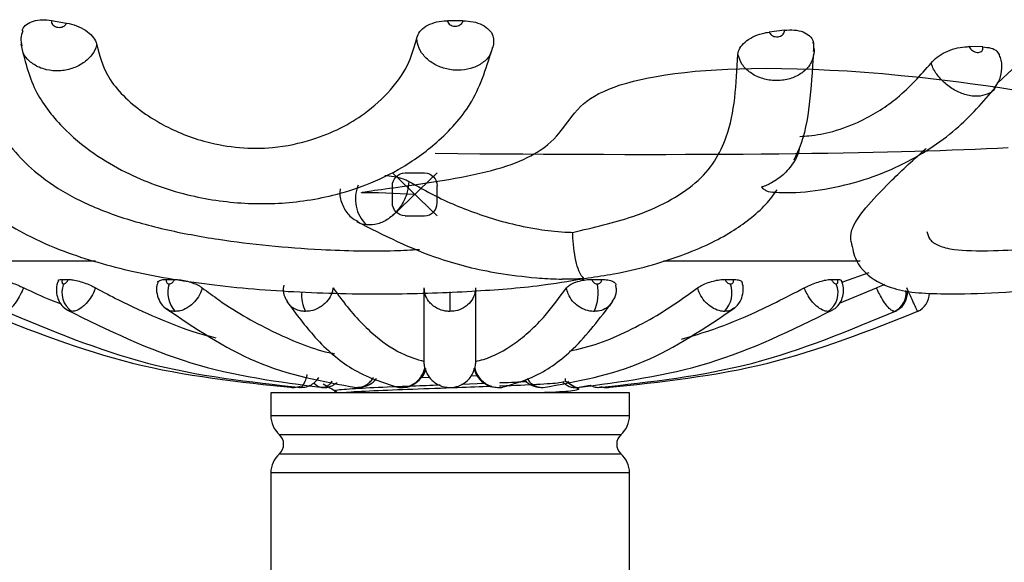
# Model space of a CAD drawing. Header units: millimetres. Extents: x 67.9 to 154, y 110.8 to 178.6.
# Tile 80 of 109: x 80.8 to 82.7, y 176.2 to 177.3. Entities that reach past the tile are written whole.
import ezdxf

# ---------------------------------------------------------------- set-up
doc = ezdxf.new("R2010")
doc.units = ezdxf.units.MM
doc.header["$PDSIZE"] = -1
doc.linetypes.add('CENTERX2', pattern=[20.32, 12.7, -2.54, 2.54, -2.54])

msp = doc.modelspace()

# ---------------------------------------------------------------- linework, layer by layer
at = {"color": 7, "linetype": 'Continuous', "lineweight": 25}
for p, q in [((80.8608, 177.2595), (80.8901, 177.2544)), ((81.6636, 177.259), (81.6334, 177.259)), ((82.2909, 177.2404), (82.2614, 177.2368)), ((82.7073, 177.1375), (82.8131, 177.2363)), ((82.678, 177.2079), (82.6516, 177.2084)), ((82.2466, 176.9345), (82.2462, 176.9341)), ((80.6251, 176.7908), (80.9465, 176.7908)), ((82.055, 176.7908), (82.439, 176.7908)), ((80.8819, 176.7542), (80.8936, 176.7542)), ((81.0848, 176.7542), (81.101, 176.7542)), ((81.857, 176.7551), (81.8996, 176.7553)), ((81.9153, 176.7542), (81.9343, 176.7542)), ((82.1754, 176.7542), (82.1916, 176.7542)), ((82.383, 176.7542), (82.3947, 176.7542)), ((82.4556, 176.7673), (82.4042, 176.7489)), ((82.3988, 176.7079), (82.4706, 176.738)), ((81.3871, 176.7023), (81.3878, 176.7018)), ((82.5077, 176.6926), (82.506, 176.6919)), ((81.5895, 176.5814), (81.5895, 176.5815)), ((81.6866, 176.5814), (81.6866, 176.5815)), ((81.5992, 176.5631), (81.5822, 176.5625)), ((81.6914, 176.566), (81.6796, 176.5656)), ((81.8637, 176.555), (81.8637, 176.561)), ((81.7072, 176.5512), (81.6611, 176.5495)), ((81.8868, 176.5432), (81.9122, 176.548)), ((81.2887, 176.5328), (81.2887, 176.4887)), ((81.9887, 176.5328), (81.2887, 176.5328)), ((81.4137, 176.5362), (81.4137, 176.5328)), ((81.9887, 176.4887), (81.9887, 176.5328)), ((81.2887, 176.3769), (81.2887, 175.9828)), ((81.9887, 175.9828), (81.9887, 176.3769))]:
    msp.add_line(p, q, dxfattribs=at)
at = {"color": 7, "linetype": 'CENTERX2'}
for p, q in [((81.526, 176.8784), (81.6135, 176.962)), ((81.526, 176.962), (81.6135, 176.8784))]:
    msp.add_line(p, q, dxfattribs=at)
at = {"color": 7, "linetype": 'Continuous'}
for p, q in [((81.5507, 176.962), (81.5887, 176.962)), ((81.526, 176.9034), (81.526, 176.937)), ((81.6135, 176.9034), (81.6135, 176.937)), ((81.4989, 176.9231), (81.4733, 176.9231)), ((81.5697, 176.9202), (81.4989, 176.9231)), ((81.5507, 176.8784), (81.5887, 176.8784))]:
    msp.add_line(p, q, dxfattribs=at)
at = {"color": 1, "linetype": 'Continuous', "lineweight": 25}
for p, q in [((81.6381, 176.7301), (81.6381, 176.6919)), ((81.3497, 176.5434), (81.3453, 176.5434)), ((81.3646, 176.5476), (81.3619, 176.5463)), ((81.2887, 176.4887), (81.9887, 176.4887)), ((81.972, 176.4514), (81.3054, 176.4514)), ((81.3054, 176.4142), (81.972, 176.4142)), ((81.9887, 176.3769), (81.2887, 176.3769))]:
    msp.add_line(p, q, dxfattribs=at)
at = {"color": 7, "linetype": 'Continuous', "flags": 128}
for points in [[(81.4733, 176.9231), (81.4703, 176.9231), (81.4681, 176.9232), (81.4667, 176.9233), (81.4659, 176.9235), (81.4659, 176.9237), (81.4666, 176.924), (81.4679, 176.9244), (81.47, 176.9248), (81.4729, 176.9254), (81.4765, 176.9259), (81.4807, 176.9266), (81.4855, 176.9273), (81.4913, 176.9281), (81.4976, 176.929), (81.5046, 176.9299), (81.512, 176.9309), (81.52, 176.932), (81.5284, 176.9332), (81.5367, 176.9343), (81.5453, 176.9355), (81.5543, 176.9368), (81.5634, 176.9381), (81.5729, 176.9395), (81.5851, 176.9413), (81.5976, 176.9432), (81.6103, 176.9452), (81.623, 176.9473), (81.6358, 176.9495), (81.6484, 176.9517), (81.6608, 176.9541), (81.673, 176.9565), (81.685, 176.9589), (81.6969, 176.9615), (81.7085, 176.9642), (81.7195, 176.967), (81.73, 176.9699), (81.74, 176.9728), (81.7493, 176.9757), (81.758, 176.9787), (81.7663, 176.9818), (81.7741, 176.985), (81.7819, 176.9884), (81.7893, 176.9919), (81.7963, 176.9954), (81.8027, 176.999), (81.8088, 177.0027), (81.8144, 177.0063), (81.8196, 177.01), (81.8246, 177.0137), (81.8292, 177.0174), (81.8353, 177.0228), (81.8409, 177.0282), (81.846, 177.0337), (81.8508, 177.0391), (81.8553, 177.0446), (81.8607, 177.0515), (81.8659, 177.0584), (81.871, 177.0653), (81.8761, 177.072), (81.8814, 177.0787), (81.8871, 177.0852), (81.8933, 177.0915), (81.8991, 177.0969), (81.9056, 177.1022), (81.9127, 177.1072), (81.9205, 177.1121), (81.9291, 177.1167), (81.9383, 177.1212), (81.9483, 177.1255), (81.9589, 177.1295), (81.9708, 177.1336), (81.9834, 177.1374), (81.9968, 177.141), (82.0109, 177.1444), (82.0257, 177.1475), (82.0412, 177.1504), (82.0588, 177.1533), (82.0773, 177.1559), (82.0966, 177.1582), (82.1167, 177.1603), (82.1375, 177.162), (82.1587, 177.1634), (82.1807, 177.1645), (82.2033, 177.1654), (82.2267, 177.1659), (82.2555, 177.1662), (82.2852, 177.166), (82.3158, 177.1654), (82.3474, 177.1643), (82.3799, 177.1628), (82.4133, 177.1609), (82.4476, 177.1585), (82.4827, 177.1557), (82.5187, 177.1523), (82.5555, 177.1486), (82.5931, 177.1443), (82.6315, 177.1396), (82.6578, 177.1361), (82.6844, 177.1324), (82.7114, 177.1285), (82.7386, 177.1244)], [(82.7275, 177.0111), (82.707, 177.01), (82.6855, 177.0089), (82.6632, 177.0079), (82.6413, 177.007), (82.6186, 177.0062), (82.5951, 177.0053), (82.5706, 177.0045), (82.5454, 177.0038), (82.5193, 177.0031), (82.4922, 177.0024), (82.4643, 177.0018), (82.4355, 177.0012), (82.4058, 177.0006), (82.3757, 177.0001), (82.3448, 176.9997), (82.3129, 176.9993), (82.28, 176.9989), (82.2457, 176.9986), (82.2103, 176.9983), (82.174, 176.998), (82.1366, 176.9979), (82.0983, 176.9977), (82.0596, 176.9976), (82.02, 176.9976), (81.9793, 176.9976), (81.9377, 176.9977), (81.8996, 176.9978), (81.8607, 176.9979), (81.821, 176.9981), (81.7804, 176.9984), (81.739, 176.9986), (81.6967, 176.9989), (81.6536, 176.9993), (81.6096, 176.9997)], [(81.526, 176.937), (81.5264, 176.9418), (81.5278, 176.9465), (81.5301, 176.9508), (81.5332, 176.9546), (81.5369, 176.9577), (81.5412, 176.9601), (81.5459, 176.9615), (81.5507, 176.962)], [(81.5887, 176.962), (81.5936, 176.9615), (81.5982, 176.9601), (81.6025, 176.9577), (81.6062, 176.9546), (81.6093, 176.9508), (81.6116, 176.9465), (81.613, 176.9418), (81.6135, 176.937)], [(81.5507, 176.8784), (81.5459, 176.8789), (81.5412, 176.8803), (81.5369, 176.8826), (81.5332, 176.8857), (81.5301, 176.8895), (81.5278, 176.8938), (81.5264, 176.8985), (81.526, 176.9034)], [(81.5887, 176.8784), (81.5936, 176.8789), (81.5982, 176.8803), (81.6025, 176.8826), (81.6062, 176.8857), (81.6093, 176.8895), (81.6116, 176.8938), (81.613, 176.8985), (81.6135, 176.9034)]]:
    msp.add_lwpolyline(points, dxfattribs=at)
at = {"color": 1, "linetype": 'Continuous', "lineweight": 25, "flags": 128}
for points in [[(81.3997, 176.5448), (81.3957, 176.5437), (81.3893, 176.5434)], [(81.882, 176.5438), (81.8824, 176.5437), (81.8888, 176.5434)]]:
    msp.add_lwpolyline(points, dxfattribs=at)
at = {"color": 7, "linetype": 'Continuous', "lineweight": 25, "flags": 128}
msp.add_lwpolyline([(81.9318, 176.5456), (81.9395, 176.5437), (81.9474, 176.5434)], dxfattribs=at)
at = {"color": 7, "linetype": 'Continuous', "lineweight": 25}
for centre, radius, start, end in [((81.5238, 176.9113), 0.0701, 157.3962, 226.2716), ((80.925, 176.7284), 0.0441, 157.0774, 236.0129), ((81.1414, 176.7285), 0.0537, 161.4219, 222.9372), ((81.8368, 176.7285), 0.0909, 336.2212, 10.8313), ((82.135, 176.7285), 0.0537, 317.0628, 18.5781), ((82.3516, 176.7284), 0.0441, 303.9871, 22.9226), ((82.5344, 176.7284), 0.04, 294.1645, 358.3438), ((81.3324, 176.5834), 0.04, 266.4791, 290.6141), ((81.3387, 176.4887), 0.05, 180, 228.1897), ((81.9387, 176.4887), 0.05, 311.8103, 0), ((81.2887, 176.4328), 0.025, 311.8103, 48.1897), ((81.9887, 176.4328), 0.025, 131.8103, 228.1897), ((81.3387, 176.3769), 0.05, 131.8103, 180), ((81.9387, 176.3769), 0.05, 0, 48.1897)]:
    msp.add_arc(centre, radius, start, end, dxfattribs=at)
at = {"color": 1, "linetype": 'Continuous', "lineweight": 25}
for centre, radius, start, end in [((82.4882, 176.728), 0.0403, 296.1728, 6.3336), ((81.4236, 176.7245), 0.0749, 175.8825, 205.8385)]:
    msp.add_arc(centre, radius, start, end, dxfattribs=at)
at = {"color": 7, "linetype": 'Continuous', "lineweight": 25}
for points, knots in [([(80.8039, 177.2393), (80.8039, 177.2402), (80.8043, 177.245), (80.8115, 177.2522), (80.8247, 177.259), (80.8421, 177.2618), (80.8547, 177.2602), (80.8608, 177.2595)], [0, 0, 0, 0, 0.0529721, 0.2942481, 0.5355307, 0.7768295, 1, 1, 1, 1]), ([(80.8608, 177.2595), (80.8607, 177.2588), (80.8604, 177.2569), (80.8613, 177.2535), (80.8638, 177.2501), (80.8672, 177.2478), (80.8712, 177.2463), (80.8756, 177.2457), (80.8807, 177.2464), (80.8852, 177.2483), (80.8886, 177.2512), (80.8897, 177.2534), (80.8901, 177.2544)], [0, 0, 0, 0, 0.058192, 0.169032, 0.27978, 0.390728, 0.45987, 0.571954, 0.684033, 0.796202, 0.908186, 1, 1, 1, 1]), ([(80.8901, 177.2544), (80.8967, 177.2529), (80.91, 177.2499), (80.9276, 177.2406), (80.9409, 177.2292), (80.9473, 177.2191), (80.9485, 177.2134), (80.9489, 177.2118)], [0, 0, 0, 0, 0.228633, 0.457276, 0.685737, 0.914158, 1, 1, 1, 1]), ([(81.5738, 177.2257), (81.5753, 177.2298), (81.5782, 177.2381), (81.5906, 177.2486), (81.6073, 177.256), (81.6226, 177.2588), (81.6314, 177.2589), (81.6334, 177.259)], [0, 0, 0, 0, 0.232169, 0.464337, 0.696514, 0.928717, 1, 1, 1, 1]), ([(81.6334, 177.259), (81.6335, 177.2586), (81.6337, 177.2569), (81.635, 177.254), (81.6382, 177.251), (81.6426, 177.2489), (81.6471, 177.2481), (81.6516, 177.2483), (81.6559, 177.2494), (81.6599, 177.2518), (81.6628, 177.2552), (81.6633, 177.2577), (81.6636, 177.259)], [0, 0, 0, 0, 0.035546, 0.1460591, 0.2571265, 0.3689315, 0.4813239, 0.5526958, 0.6644038, 0.7761323, 0.8873573, 1, 1, 1, 1]), ([(81.6636, 177.259), (81.6703, 177.2586), (81.6838, 177.2579), (81.7018, 177.2514), (81.7153, 177.2419), (81.7235, 177.23), (81.7233, 177.2215), (81.7232, 177.2174)], [0, 0, 0, 0, 0.200549, 0.401106, 0.601531, 0.801926, 1, 1, 1, 1]), ([(80.8044, 177.2392), (80.8027, 177.2344), (80.7993, 177.2248), (80.8016, 177.2148), (80.8027, 177.2098)], [0, 0, 0, 0, 0.495009, 1, 1, 1, 1]), ([(82.2002, 177.1933), (82.201, 177.1974), (82.2027, 177.2056), (82.2134, 177.2177), (82.2288, 177.2278), (82.2458, 177.2343), (82.2569, 177.2361), (82.2614, 177.2368)], [0, 0, 0, 0, 0.213554, 0.427109, 0.640659, 0.854224, 1, 1, 1, 1]), ([(82.2614, 177.2368), (82.2619, 177.2358), (82.2628, 177.2335), (82.266, 177.2305), (82.2703, 177.2283), (82.2747, 177.2275), (82.2792, 177.2276), (82.2834, 177.2287), (82.2875, 177.2311), (82.2902, 177.2344), (82.2912, 177.2377), (82.291, 177.2397), (82.2909, 177.2404)], [0, 0, 0, 0, 0.091821, 0.202986, 0.314228, 0.425602, 0.495391, 0.606951, 0.718513, 0.830021, 0.941398, 1, 1, 1, 1]), ([(82.2909, 177.2404), (82.2976, 177.2408), (82.3108, 177.2417), (82.3281, 177.2376), (82.3409, 177.23), (82.3473, 177.2207), (82.3477, 177.2142), (82.3478, 177.2117)], [0, 0, 0, 0, 0.216109, 0.432227, 0.648198, 0.864139, 1, 1, 1, 1]), ([(80.5524, 177.2127), (80.557, 177.1859), (80.5661, 177.133), (80.5943, 177.0634), (80.63, 176.999), (80.6705, 176.9471), (80.7151, 176.9048), (80.76, 176.871), (80.8146, 176.8388), (80.8993, 176.8015), (81.0211, 176.7667), (81.1801, 176.7411), (81.3248, 176.7298), (81.4463, 176.7261), (81.5609, 176.7258), (81.6876, 176.7309), (81.8105, 176.7406), (81.8806, 176.7526), (81.9083, 176.7574)], [0, 0, 0, 0, 0.06335, 0.125323, 0.178348, 0.241075, 0.282409, 0.319575, 0.364435, 0.417439, 0.503846, 0.595331, 0.691689, 0.739152, 0.784915, 0.870124, 0.948717, 1, 1, 1, 1]), ([(80.8009, 177.2137), (80.8081, 177.1829), (80.8216, 177.125), (80.8763, 177.0538), (80.9385, 177.0012), (81.0178, 176.9543), (81.1166, 176.9176), (81.2397, 176.8992), (81.3372, 176.9035), (81.4149, 176.9187), (81.4807, 176.9396), (81.5519, 176.9741), (81.6233, 177.0273), (81.6903, 177.1035), (81.7108, 177.1714), (81.7218, 177.2079)], [0, 0, 0, 0, 0.089813, 0.16886, 0.235874, 0.292109, 0.385337, 0.463404, 0.544355, 0.588529, 0.643226, 0.711112, 0.792605, 0.888571, 1, 1, 1, 1]), ([(80.9489, 177.2118), (80.9541, 177.192), (80.9664, 177.146), (81.0177, 177.0934), (81.0853, 177.05), (81.1512, 177.023), (81.2278, 177.0096), (81.301, 177.0101), (81.389, 177.0296), (81.4653, 177.069), (81.5243, 177.1228), (81.5591, 177.1729), (81.5693, 177.2096), (81.5738, 177.2257)], [0, 0, 0, 0, 0.093547, 0.217106, 0.278208, 0.373607, 0.435873, 0.498308, 0.583654, 0.728883, 0.826553, 0.924172, 1, 1, 1, 1]), ([(81.7232, 177.2174), (81.7232, 177.2159), (81.7232, 177.2106), (81.7212, 177.2056), (81.7197, 177.2021)], [0, 0, 0, 0, 0.2780102, 1, 1, 1, 1]), ([(82.3477, 177.1988), (82.3485, 177.2034), (82.3496, 177.2099), (82.3472, 177.2157), (82.3466, 177.2173)], [0, 0, 0, 0, 0.728884, 1, 1, 1, 1]), ([(80.6978, 177.2077), (80.7015, 177.189), (80.7128, 177.1322), (80.7511, 177.0465), (80.8164, 176.9688), (80.8983, 176.9148), (80.9821, 176.8784), (81.0798, 176.8512), (81.1816, 176.8322), (81.2841, 176.8195), (81.3984, 176.8111), (81.5018, 176.8088), (81.5627, 176.8119), (81.5787, 176.8127)], [0, 0, 0, 0, 0.069524, 0.212185, 0.354367, 0.441942, 0.529473, 0.616559, 0.703766, 0.780981, 0.858005, 0.962628, 1, 1, 1, 1]), ([(81.8777, 176.8461), (81.9183, 176.8555), (81.9867, 176.8713), (82.0656, 176.9054), (82.12, 176.9414), (82.1567, 176.9841), (82.1825, 177.0387), (82.1957, 177.1067), (82.1987, 177.1644), (82.2002, 177.1933)], [0, 0, 0, 0, 0.1757999, 0.2960616, 0.4162118, 0.5360458, 0.65611, 0.8279387, 1, 1, 1, 1]), ([(82.3099, 176.9879), (82.3136, 176.9954), (82.3302, 177.0287), (82.3417, 177.0958), (82.3461, 177.161), (82.3483, 177.1943)], [0, 0, 0, 0, 0.124734, 0.553931, 1, 1, 1, 1]), ([(82.3481, 177.2077), (82.3489, 177.2042), (82.3499, 177.1996), (82.3485, 177.1953), (82.3482, 177.1943)], [0, 0, 0, 0, 0.776315, 1, 1, 1, 1]), ([(82.5772, 177.1762), (82.5808, 177.1802), (82.5881, 177.1881), (82.605, 177.1982), (82.6241, 177.2053), (82.6402, 177.2083), (82.6489, 177.2084), (82.6516, 177.2084)], [0, 0, 0, 0, 0.224945, 0.44989, 0.674843, 0.899819, 1, 1, 1, 1]), ([(82.6516, 177.2084), (82.6517, 177.2082), (82.6524, 177.2067), (82.6542, 177.204), (82.658, 177.2006), (82.6625, 177.1982), (82.6667, 177.1971), (82.6706, 177.197), (82.6741, 177.1978), (82.677, 177.2), (82.6785, 177.2032), (82.6785, 177.2061), (82.678, 177.2077), (82.678, 177.2079)], [0, 0, 0, 0, 0.0144055, 0.1255404, 0.2369579, 0.348702, 0.4606702, 0.531226, 0.6427632, 0.7543098, 0.8656311, 0.9767321, 1, 1, 1, 1]), ([(82.678, 177.2079), (82.6836, 177.2074), (82.6948, 177.2064), (82.7064, 177.2005), (82.7093, 177.1945), (82.7107, 177.1918)], [0, 0, 0, 0, 0.351031, 0.702077, 1, 1, 1, 1]), ([(82.3212, 177.0334), (82.3271, 177.0337), (82.3482, 177.0348), (82.3906, 177.0428), (82.4524, 177.067), (82.5203, 177.1113), (82.5568, 177.153), (82.5772, 177.1762)], [0, 0, 0, 0, 0.0532333, 0.190709, 0.3662285, 0.6470622, 1, 1, 1, 1]), ([(82.7006, 177.1274), (82.704, 177.1319), (82.7124, 177.143), (82.716, 177.1644), (82.7152, 177.182), (82.7112, 177.1902), (82.7105, 177.1917)], [0, 0, 0, 0, 0.247015, 0.601567, 0.928255, 1, 1, 1, 1]), ([(82.2674, 176.9249), (82.2765, 176.9243), (82.3085, 176.9223), (82.3708, 176.929), (82.4472, 176.9473), (82.5384, 176.9842), (82.6296, 177.0437), (82.6788, 177.1009), (82.703, 177.1289)], [0, 0, 0, 0, 0.055398, 0.194711, 0.336565, 0.47588, 0.743376, 1, 1, 1, 1]), ([(82.3201, 177.0096), (82.3201, 177.0091), (82.3192, 177.0009), (82.3101, 176.983), (82.2922, 176.9598), (82.272, 176.9454), (82.2579, 176.9386), (82.2522, 176.9363), (82.2492, 176.9353), (82.2477, 176.9348), (82.2471, 176.9346), (82.2467, 176.9345), (82.2466, 176.9345), (82.2466, 176.9345)], [0, 0, 0, 0, 0.013413, 0.232915, 0.516905, 0.806007, 0.901523, 0.953825, 0.979358, 0.990983, 0.996285, 0.998882, 1, 1, 1, 1]), ([(82.4211, 176.8276), (82.4204, 176.8346), (82.4187, 176.8506), (82.4445, 176.8898), (82.4961, 176.9444), (82.5389, 176.984), (82.5672, 177.0097), (82.5679, 177.0104)], [0, 0, 0, 0, 0.218112, 0.4916127, 0.7385581, 0.9932384, 1, 1, 1, 1]), ([(81.5582, 176.9455), (81.5575, 176.9386), (81.556, 176.9239), (81.5461, 176.9014), (81.5324, 176.8838), (81.5159, 176.8703), (81.4969, 176.8608), (81.4827, 176.8607), (81.4753, 176.8607)], [0, 0, 0, 0, 0.155592, 0.335666, 0.515754, 0.62834, 0.808298, 1, 1, 1, 1]), ([(81.5112, 176.9568), (81.5124, 176.9568), (81.5202, 176.9569), (81.5344, 176.9544), (81.5492, 176.9503), (81.5558, 176.9468), (81.5582, 176.9455)], [0, 0, 0, 0, 0.060313, 0.421235, 0.78212, 1, 1, 1, 1]), ([(81.5582, 176.9455), (81.5753, 176.9358), (81.6206, 176.9101), (81.6855, 176.8837), (81.753, 176.8634), (81.8053, 176.8525), (81.8487, 176.847), (81.8727, 176.8463), (81.8777, 176.8461)], [0, 0, 0, 0, 0.194367, 0.514383, 0.674295, 0.840467, 0.966618, 1, 1, 1, 1]), ([(81.4242, 176.9311), (81.4238, 176.9275), (81.4224, 176.9155), (81.4294, 176.8956), (81.4417, 176.8766), (81.4537, 176.8702), (81.4582, 176.8678)], [0, 0, 0, 0, 0.139269, 0.473005, 0.801058, 1, 1, 1, 1]), ([(81.9083, 176.7574), (81.9248, 176.7598), (81.9896, 176.7694), (82.0689, 176.792), (82.1429, 176.8221), (82.1867, 176.8459), (82.2238, 176.872), (82.2554, 176.8995), (82.27, 176.9197), (82.2769, 176.9293)], [0, 0, 0, 0, 0.102456, 0.403139, 0.54324, 0.667936, 0.776753, 0.894004, 1, 1, 1, 1]), ([(82.2462, 176.9341), (82.2462, 176.9341), (82.2464, 176.9341), (82.2466, 176.934), (82.2473, 176.9334), (82.2501, 176.9311), (82.259, 176.9243), (82.2667, 176.9245), (82.2725, 176.9246)], [0, 0, 0, 0, 0.0021717, 0.0053079, 0.0196882, 0.0766563, 0.3047013, 1, 1, 1, 1]), ([(81.456, 176.8675), (81.5084, 176.8409), (81.5928, 176.7981), (81.7121, 176.7684), (81.7942, 176.7581), (81.8379, 176.755), (81.8552, 176.7551), (81.857, 176.7551)], [0, 0, 0, 0, 0.4642473, 0.7478908, 0.9061088, 0.990069, 1, 1, 1, 1]), ([(82.5692, 176.8481), (82.5705, 176.8426), (82.5733, 176.8309), (82.591, 176.8198), (82.6223, 176.8109), (82.6861, 176.8092), (82.7786, 176.8142), (82.8388, 176.8205), (82.8692, 176.8236)], [0, 0, 0, 0, 0.140567, 0.298192, 0.458343, 0.673931, 0.835158, 1, 1, 1, 1]), ([(81.857, 176.7556), (81.8654, 176.7553), (81.8786, 176.7549), (81.8921, 176.756), (81.8975, 176.7565), (81.8984, 176.7566), (81.8989, 176.7567), (81.8991, 176.7568), (81.8992, 176.757), (81.8988, 176.7575), (81.8961, 176.7597), (81.8911, 176.7672), (81.8851, 176.7844), (81.8806, 176.8084), (81.8784, 176.8303), (81.8778, 176.8425), (81.8777, 176.8461)], [0, 0, 0, 0, 0.153813, 0.243005, 0.253198, 0.258138, 0.26105, 0.263377, 0.265697, 0.272887, 0.306432, 0.441419, 0.608628, 0.775474, 0.933023, 1, 1, 1, 1]), ([(82.4213, 176.8277), (82.4238, 176.815), (82.4306, 176.7813), (82.4691, 176.7486), (82.5166, 176.732), (82.5623, 176.7268), (82.6342, 176.7255), (82.7366, 176.7297), (82.8529, 176.7388), (82.9329, 176.7501), (82.9708, 176.7554)], [0, 0, 0, 0, 0.07963, 0.211855, 0.322798, 0.442587, 0.556202, 0.707565, 0.861532, 1, 1, 1, 1]), ([(80.7593, 176.7542), (80.761, 176.7541), (80.7646, 176.7537), (80.7743, 176.7509), (80.7859, 176.7468), (80.7971, 176.7422), (80.8037, 176.7391), (80.8064, 176.7379)], [0, 0, 0, 0, 0.214776, 0.429558, 0.644247, 0.85892, 1, 1, 1, 1]), ([(80.8741, 176.7515), (80.8736, 176.7504), (80.8707, 176.744), (80.8695, 176.7317), (80.8724, 176.7162), (80.8801, 176.7026), (80.8885, 176.6968), (80.8926, 176.694)], [0, 0, 0, 0, 0.057098, 0.31516, 0.544185, 0.774693, 1, 1, 1, 1]), ([(80.874, 176.7516), (80.874, 176.7517), (80.8737, 176.753), (80.8765, 176.7539), (80.8804, 176.7542), (80.8819, 176.7542)], [0, 0, 0, 0, 0.0353752, 0.6170927, 1, 1, 1, 1]), ([(80.8819, 176.7542), (80.8817, 176.7536), (80.8812, 176.752), (80.881, 176.7499), (80.8813, 176.7478), (80.8822, 176.7463), (80.8834, 176.7457), (80.8843, 176.7456), (80.8844, 176.7456)], [0, 0, 0, 0, 0.137866, 0.358773, 0.497116, 0.71788, 0.938645, 1, 1, 1, 1]), ([(80.8844, 176.7456), (80.8849, 176.7457), (80.886, 176.7458), (80.8878, 176.7467), (80.8898, 176.7483), (80.8917, 176.7505), (80.893, 176.7527), (80.8935, 176.754), (80.8936, 176.7542)], [0, 0, 0, 0, 0.144504, 0.365314, 0.503431, 0.724379, 0.945324, 1, 1, 1, 1]), ([(80.8936, 176.7542), (80.8966, 176.7541), (80.9026, 176.7537), (80.9147, 176.7509), (80.9275, 176.7468), (80.9387, 176.7422), (80.9444, 176.7391), (80.9467, 176.7379)], [0, 0, 0, 0, 0.214776, 0.429558, 0.644247, 0.85892, 1, 1, 1, 1]), ([(81.0677, 176.7483), (81.0685, 176.7495), (81.0701, 176.7521), (81.0768, 176.754), (81.0825, 176.7542), (81.0848, 176.7542)], [0, 0, 0, 0, 0.371005, 0.750321, 1, 1, 1, 1]), ([(81.0848, 176.7542), (81.0847, 176.7536), (81.0844, 176.752), (81.0847, 176.7499), (81.0856, 176.7478), (81.0872, 176.7463), (81.0891, 176.7457), (81.0902, 176.7456), (81.0905, 176.7456)], [0, 0, 0, 0, 0.137866, 0.358773, 0.497116, 0.71788, 0.938645, 1, 1, 1, 1]), ([(81.0905, 176.7456), (81.0911, 176.7457), (81.0926, 176.7458), (81.0948, 176.7467), (81.0971, 176.7483), (81.0992, 176.7505), (81.1004, 176.7527), (81.1009, 176.754), (81.101, 176.7542)], [0, 0, 0, 0, 0.1445041, 0.3653142, 0.5034309, 0.7243785, 0.9453245, 1, 1, 1, 1]), ([(81.101, 176.7542), (81.1048, 176.7541), (81.1126, 176.7537), (81.126, 176.7509), (81.1388, 176.7468), (81.1487, 176.7422), (81.1531, 176.7391), (81.1548, 176.7379)], [0, 0, 0, 0, 0.214776, 0.429558, 0.644247, 0.85892, 1, 1, 1, 1]), ([(81.8659, 176.738), (81.8676, 176.7398), (81.871, 176.7435), (81.8809, 176.7484), (81.8931, 176.7521), (81.9052, 176.754), (81.9124, 176.7542), (81.9153, 176.7542)], [0, 0, 0, 0, 0.214672, 0.429344, 0.644015, 0.858692, 1, 1, 1, 1]), ([(81.9153, 176.7542), (81.9154, 176.7536), (81.9159, 176.752), (81.9172, 176.7499), (81.9193, 176.7478), (81.9219, 176.7463), (81.9244, 176.7457), (81.9257, 176.7456), (81.926, 176.7456)], [0, 0, 0, 0, 0.137866, 0.358773, 0.497116, 0.71788, 0.938645, 1, 1, 1, 1]), ([(81.926, 176.7456), (81.9267, 176.7457), (81.9285, 176.7458), (81.9306, 176.7467), (81.9326, 176.7483), (81.934, 176.7505), (81.9344, 176.7527), (81.9343, 176.754), (81.9343, 176.7542)], [0, 0, 0, 0, 0.144504, 0.365314, 0.503431, 0.724379, 0.945324, 1, 1, 1, 1]), ([(81.9343, 176.7542), (81.9384, 176.7541), (81.9468, 176.7537), (81.9561, 176.7509), (81.9616, 176.7474), (81.9619, 176.7445), (81.9621, 176.7435)], [0, 0, 0, 0, 0.276253, 0.552513, 0.828654, 1, 1, 1, 1]), ([(82.1216, 176.738), (82.1243, 176.7398), (82.1299, 176.7435), (82.1419, 176.7484), (82.1549, 176.7521), (82.1666, 176.754), (82.1729, 176.7542), (82.1754, 176.7542)], [0, 0, 0, 0, 0.214672, 0.429344, 0.644015, 0.858692, 1, 1, 1, 1]), ([(82.1754, 176.7542), (82.1756, 176.7536), (82.1763, 176.752), (82.1777, 176.7499), (82.1798, 176.7478), (82.1823, 176.7463), (82.1845, 176.7457), (82.1856, 176.7456), (82.1859, 176.7456)], [0, 0, 0, 0, 0.137866, 0.358773, 0.497116, 0.71788, 0.938645, 1, 1, 1, 1]), ([(82.1859, 176.7456), (82.1865, 176.7457), (82.188, 176.7458), (82.1896, 176.7467), (82.1911, 176.7483), (82.1919, 176.7505), (82.1919, 176.7527), (82.1916, 176.754), (82.1916, 176.7542)], [0, 0, 0, 0, 0.144504, 0.365314, 0.503431, 0.724379, 0.945324, 1, 1, 1, 1]), ([(82.1916, 176.7542), (82.1949, 176.7541), (82.2017, 176.7537), (82.2074, 176.7514), (82.208, 176.749), (82.2083, 176.7481)], [0, 0, 0, 0, 0.378305, 0.756619, 1, 1, 1, 1]), ([(82.3299, 176.738), (82.3335, 176.7398), (82.3407, 176.7435), (82.3536, 176.7484), (82.3662, 176.7521), (82.3764, 176.754), (82.3811, 176.7542), (82.383, 176.7542)], [0, 0, 0, 0, 0.214672, 0.429344, 0.644015, 0.858692, 1, 1, 1, 1]), ([(82.383, 176.7542), (82.3833, 176.7536), (82.384, 176.752), (82.3855, 176.7499), (82.3874, 176.7478), (82.3894, 176.7463), (82.3912, 176.7457), (82.392, 176.7456), (82.3922, 176.7456)], [0, 0, 0, 0, 0.137866, 0.358773, 0.497116, 0.71788, 0.938645, 1, 1, 1, 1]), ([(82.3836, 176.6944), (82.3858, 176.6954), (82.3925, 176.6986), (82.4002, 176.7084), (82.4056, 176.7212), (82.4068, 176.7347), (82.4054, 176.7449), (82.4031, 176.7504), (82.4026, 176.7516)], [0, 0, 0, 0, 0.106839, 0.335443, 0.538916, 0.732608, 0.943309, 1, 1, 1, 1]), ([(82.3922, 176.7456), (82.3926, 176.7457), (82.3937, 176.7458), (82.3947, 176.7467), (82.3955, 176.7483), (82.3957, 176.7505), (82.3953, 176.7527), (82.3948, 176.754), (82.3947, 176.7542)], [0, 0, 0, 0, 0.144504, 0.365314, 0.503431, 0.724379, 0.945324, 1, 1, 1, 1]), ([(82.3947, 176.7542), (82.3972, 176.7541), (82.4013, 176.7539), (82.402, 176.7522), (82.4023, 176.7515)], [0, 0, 0, 0, 0.582846, 1, 1, 1, 1]), ([(80.8064, 176.7379), (80.8054, 176.7358), (80.8022, 176.7286), (80.7958, 176.7166), (80.7883, 176.7056), (80.7811, 176.6973), (80.7754, 176.6927), (80.7722, 176.6921), (80.771, 176.6919)], [0, 0, 0, 0, 0.088448, 0.3014709, 0.5145127, 0.6476982, 0.8606397, 1, 1, 1, 1]), ([(80.8064, 176.7379), (80.8237, 176.7297), (80.8477, 176.7185), (80.8724, 176.709), (80.8792, 176.7064)], [0, 0, 0, 0, 0.725031, 1, 1, 1, 1]), ([(80.9467, 176.7379), (80.9459, 176.7358), (80.9431, 176.7286), (80.9362, 176.7166), (80.927, 176.7056), (80.9171, 176.6973), (80.9083, 176.6927), (80.9026, 176.6921), (80.9004, 176.6919)], [0, 0, 0, 0, 0.088448, 0.301471, 0.514513, 0.647698, 0.86064, 1, 1, 1, 1]), ([(80.9467, 176.7379), (80.9616, 176.7299), (81.0011, 176.7085), (81.0671, 176.679), (81.1303, 176.6531), (81.169, 176.6436), (81.1812, 176.6405)], [0, 0, 0, 0, 0.196016, 0.522528, 0.84904, 1, 1, 1, 1]), ([(81.0682, 176.7481), (81.0675, 176.7464), (81.0649, 176.7394), (81.0657, 176.7258), (81.0716, 176.7104), (81.0786, 176.7005), (81.0838, 176.6979), (81.0841, 176.6977)], [0, 0, 0, 0, 0.093609, 0.397542, 0.691411, 0.982696, 1, 1, 1, 1]), ([(81.1548, 176.7379), (81.1542, 176.7358), (81.152, 176.7286), (81.1455, 176.7166), (81.1354, 176.7056), (81.1237, 176.6973), (81.1127, 176.6927), (81.1051, 176.6921), (81.102, 176.6919)], [0, 0, 0, 0, 0.088448, 0.3014709, 0.5145127, 0.6476982, 0.8606397, 1, 1, 1, 1]), ([(81.1548, 176.7379), (81.1656, 176.7299), (81.1943, 176.7086), (81.2422, 176.6784), (81.3156, 176.6409), (81.3729, 176.6169), (81.4117, 176.6096), (81.4132, 176.6094)], [0, 0, 0, 0, 0.130746, 0.348534, 0.566322, 0.983454, 1, 1, 1, 1]), ([(81.3144, 176.7434), (81.3139, 176.7413), (81.3118, 176.7337), (81.3143, 176.721), (81.3199, 176.7128), (81.3222, 176.7094)], [0, 0, 0, 0, 0.1783993, 0.653342, 1, 1, 1, 1]), ([(81.4102, 176.7379), (81.4099, 176.7358), (81.4086, 176.7286), (81.403, 176.7166), (81.393, 176.7056), (81.3808, 176.6973), (81.3686, 176.6927), (81.3597, 176.6921), (81.3562, 176.6919)], [0, 0, 0, 0, 0.088448, 0.3014709, 0.5145127, 0.6476982, 0.8606397, 1, 1, 1, 1]), ([(81.4102, 176.7379), (81.4159, 176.7299), (81.431, 176.7086), (81.4562, 176.6785), (81.4948, 176.6404), (81.5388, 176.6092), (81.5733, 176.5987), (81.5881, 176.5942)], [0, 0, 0, 0, 0.100764, 0.26861, 0.436456, 0.757933, 1, 1, 1, 1]), ([(81.5881, 176.5942), (81.5881, 176.5955), (81.5881, 176.602), (81.5881, 176.6207), (81.5881, 176.6533), (81.5881, 176.6875), (81.5881, 176.7192), (81.5881, 176.738)], [0, 0, 0, 0, 0.084435, 0.420467, 0.588263, 0.75606, 1, 1, 1, 1]), ([(81.6381, 176.6919), (81.6365, 176.6919), (81.6294, 176.6921), (81.6168, 176.6953), (81.6044, 176.703), (81.5949, 176.7133), (81.589, 176.7248), (81.5884, 176.7339), (81.5881, 176.738)], [0, 0, 0, 0, 0.059184, 0.272133, 0.485065, 0.618489, 0.831526, 1, 1, 1, 1]), ([(81.6881, 176.7379), (81.688, 176.7358), (81.6877, 176.7286), (81.6836, 176.7166), (81.6747, 176.7056), (81.663, 176.6973), (81.651, 176.6927), (81.6417, 176.6921), (81.6381, 176.6919)], [0, 0, 0, 0, 0.088448, 0.301471, 0.514513, 0.647698, 0.86064, 1, 1, 1, 1]), ([(81.6881, 176.5942), (81.6932, 176.5955), (81.719, 176.602), (81.7548, 176.6207), (81.7948, 176.6533), (81.8288, 176.6875), (81.8521, 176.7192), (81.8659, 176.738)], [0, 0, 0, 0, 0.084435, 0.420467, 0.588263, 0.75606, 1, 1, 1, 1]), ([(81.6881, 176.7379), (81.6881, 176.7299), (81.6881, 176.7086), (81.6881, 176.6785), (81.6881, 176.6404), (81.6881, 176.6092), (81.6881, 176.5987), (81.6881, 176.5942)], [0, 0, 0, 0, 0.100764, 0.26861, 0.436456, 0.757933, 1, 1, 1, 1]), ([(81.9199, 176.6919), (81.9185, 176.6919), (81.9116, 176.6921), (81.8992, 176.6953), (81.8864, 176.703), (81.8759, 176.7133), (81.8687, 176.7248), (81.8668, 176.7339), (81.8659, 176.738)], [0, 0, 0, 0, 0.0591837, 0.2721331, 0.485065, 0.6184891, 0.8315265, 1, 1, 1, 1]), ([(81.8718, 176.6143), (81.8909, 176.6188), (81.9295, 176.6279), (81.9862, 176.6535), (82.0509, 176.6874), (82.0953, 176.7191), (82.1216, 176.738)], [0, 0, 0, 0, 0.221951, 0.447225, 0.672499, 1, 1, 1, 1]), ([(81.9541, 176.7096), (81.9561, 176.7125), (81.9617, 176.7201), (81.9642, 176.7326), (81.9624, 176.7408), (81.9618, 176.7434)], [0, 0, 0, 0, 0.2954859, 0.7818209, 1, 1, 1, 1]), ([(82.0901, 176.6376), (82.1079, 176.6429), (82.152, 176.656), (82.2326, 176.6877), (82.2937, 176.7193), (82.3299, 176.738)], [0, 0, 0, 0, 0.2167231, 0.5359342, 1, 1, 1, 1]), ([(82.1743, 176.6919), (82.173, 176.6919), (82.1672, 176.6921), (82.1562, 176.6953), (82.1441, 176.703), (82.1337, 176.7133), (82.1259, 176.7248), (82.1229, 176.7339), (82.1216, 176.738)], [0, 0, 0, 0, 0.059184, 0.272133, 0.485065, 0.618489, 0.831526, 1, 1, 1, 1]), ([(82.1922, 176.6983), (82.1937, 176.6992), (82.2, 176.7031), (82.2069, 176.7144), (82.2111, 176.7297), (82.2109, 176.7414), (82.2089, 176.7472), (82.2085, 176.7482)], [0, 0, 0, 0, 0.095791, 0.395937, 0.671298, 0.944895, 1, 1, 1, 1]), ([(82.3762, 176.6919), (82.3753, 176.6919), (82.371, 176.6921), (82.3625, 176.6953), (82.3524, 176.703), (82.343, 176.7133), (82.3353, 176.7248), (82.3316, 176.7339), (82.3299, 176.738)], [0, 0, 0, 0, 0.059184, 0.272133, 0.485065, 0.618489, 0.831526, 1, 1, 1, 1]), ([(82.4706, 176.738), (82.4747, 176.7398), (82.4801, 176.7423), (82.4855, 176.7444), (82.4868, 176.745)], [0, 0, 0, 0, 0.752169, 1, 1, 1, 1]), ([(82.506, 176.6919), (82.5055, 176.6919), (82.5032, 176.6921), (82.4979, 176.6953), (82.4908, 176.703), (82.4834, 176.7133), (82.4766, 176.7248), (82.4725, 176.7339), (82.4706, 176.738)], [0, 0, 0, 0, 0.059184, 0.272133, 0.485065, 0.618489, 0.831526, 1, 1, 1, 1]), ([(82.5077, 176.6926), (82.5114, 176.6946), (82.5189, 176.6987), (82.5264, 176.7087), (82.5304, 176.7194), (82.5318, 176.7272), (82.5313, 176.7312), (82.5312, 176.732)], [0, 0, 0, 0, 0.255525, 0.520582, 0.74407, 0.953936, 1, 1, 1, 1]), ([(82.5508, 176.6919), (82.5508, 176.6919), (82.5507, 176.6921), (82.5493, 176.6953), (82.5458, 176.703), (82.5411, 176.7133), (82.5359, 176.7248), (82.5317, 176.7339), (82.5299, 176.738)], [0, 0, 0, 0, 0.059184, 0.272133, 0.485065, 0.618489, 0.831526, 1, 1, 1, 1]), ([(80.7232, 176.6934), (80.8205, 176.6547), (81.0172, 176.5767), (81.2275, 176.5544), (81.3337, 176.5432)], [0, 0, 0, 0, 0.495232, 1, 1, 1, 1]), ([(80.7662, 176.6937), (80.859, 176.655), (81.0465, 176.5767), (81.247, 176.5545), (81.3482, 176.5432)], [0, 0, 0, 0, 0.495211, 1, 1, 1, 1]), ([(80.8908, 176.6949), (80.9706, 176.6558), (81.1316, 176.577), (81.3037, 176.5546), (81.3906, 176.5432)], [0, 0, 0, 0, 0.495127, 1, 1, 1, 1]), ([(81.0819, 176.6991), (81.1403, 176.6597), (81.2609, 176.5784), (81.3898, 176.5553), (81.4563, 176.5433)], [0, 0, 0, 0, 0.484228, 1, 1, 1, 1]), ([(81.102, 176.6919), (81.1008, 176.6919), (81.0951, 176.6922), (81.0884, 176.6936), (81.0849, 176.6973), (81.0842, 176.698)], [0, 0, 0, 0, 0.184658, 0.849078, 1, 1, 1, 1]), ([(81.3201, 176.711), (81.3381, 176.6869), (81.3776, 176.6338), (81.4512, 176.5708), (81.5066, 176.5533), (81.5367, 176.5438)], [0, 0, 0, 0, 0.273763, 0.605031, 1, 1, 1, 1]), ([(81.7395, 176.5438), (81.7617, 176.5501), (81.8102, 176.564), (81.8838, 176.6171), (81.9309, 176.6782), (81.956, 176.711)], [0, 0, 0, 0, 0.283074, 0.616664, 1, 1, 1, 1]), ([(81.8201, 176.5433), (81.8865, 176.5552), (82.0154, 176.5784), (82.136, 176.6597), (82.1944, 176.6991)], [0, 0, 0, 0, 0.515326, 1, 1, 1, 1]), ([(81.886, 176.5432), (81.9729, 176.5546), (82.145, 176.577), (82.3061, 176.6558), (82.3858, 176.6949)], [0, 0, 0, 0, 0.5048727, 1, 1, 1, 1]), ([(81.9287, 176.5432), (82.03, 176.5545), (82.2305, 176.5767), (82.418, 176.655), (82.5108, 176.6937)], [0, 0, 0, 0, 0.504789, 1, 1, 1, 1]), ([(81.9436, 176.5432), (82.0498, 176.5544), (82.2602, 176.5767), (82.4568, 176.6547), (82.5542, 176.6934)], [0, 0, 0, 0, 0.504768, 1, 1, 1, 1]), ([(82.3829, 176.6936), (82.3827, 176.6934), (82.381, 176.6918), (82.3784, 176.6919), (82.3762, 176.6919)], [0, 0, 0, 0, 0.132235, 1, 1, 1, 1]), ([(81.5427, 176.5434), (81.5441, 176.5435), (81.5508, 176.5437), (81.5628, 176.547), (81.5747, 176.5554), (81.5843, 176.5669), (81.5875, 176.5758), (81.5895, 176.5814)], [0, 0, 0, 0, 0.066871, 0.320609, 0.574317, 0.73333, 1, 1, 1, 1]), ([(81.5481, 176.544), (81.5488, 176.5439), (81.5556, 176.5434), (81.5682, 176.5491), (81.582, 176.5606), (81.59, 176.5726), (81.5908, 176.58), (81.591, 176.5814)], [0, 0, 0, 0, 0.0349515, 0.3351354, 0.6323803, 0.9322698, 1, 1, 1, 1]), ([(81.5895, 176.5815), (81.5894, 176.582), (81.5889, 176.5841), (81.5884, 176.5875), (81.5881, 176.5918), (81.5881, 176.5936), (81.5881, 176.5942)], [0, 0, 0, 0, 0.138269, 0.684733, 0.873009, 1, 1, 1, 1]), ([(81.5895, 176.5815), (81.5906, 176.5779), (81.5935, 176.5688), (81.6016, 176.5583), (81.6132, 176.5493), (81.6253, 176.5443), (81.6345, 176.5437), (81.6381, 176.5434)], [0, 0, 0, 0, 0.1735459, 0.4266259, 0.5848044, 0.837748, 1, 1, 1, 1]), ([(81.6381, 176.5434), (81.6395, 176.5435), (81.6466, 176.5437), (81.6591, 176.5471), (81.6715, 176.5554), (81.6811, 176.5667), (81.6851, 176.5754), (81.6865, 176.5811), (81.6866, 176.5814)], [0, 0, 0, 0, 0.066858, 0.320546, 0.574206, 0.733187, 0.986993, 1, 1, 1, 1]), ([(81.6851, 176.5814), (81.6866, 176.5763), (81.6901, 176.565), (81.7034, 176.5521), (81.7158, 176.5447), (81.7228, 176.5446), (81.7234, 176.5446)], [0, 0, 0, 0, 0.279143, 0.623125, 0.967294, 1, 1, 1, 1]), ([(81.6881, 176.5942), (81.6881, 176.5938), (81.6881, 176.5925), (81.6879, 176.5896), (81.6875, 176.5855), (81.6869, 176.583), (81.6866, 176.5815)], [0, 0, 0, 0, 0.078189, 0.249421, 0.537675, 1, 1, 1, 1]), ([(81.6866, 176.5815), (81.6878, 176.5779), (81.6907, 176.5688), (81.6986, 176.5583), (81.7098, 176.5493), (81.7213, 176.5443), (81.7301, 176.5437), (81.7335, 176.5434)], [0, 0, 0, 0, 0.173546, 0.426626, 0.584804, 0.837748, 1, 1, 1, 1]), ([(81.3474, 176.544), (81.3499, 176.5439), (81.3571, 176.5436), (81.3674, 176.5481), (81.3766, 176.5549), (81.3804, 176.5604), (81.3821, 176.5629)], [0, 0, 0, 0, 0.183379, 0.513077, 0.78566, 1, 1, 1, 1]), ([(81.4582, 176.5441), (81.4605, 176.5439), (81.4685, 176.5433), (81.4811, 176.5489), (81.4914, 176.5556), (81.4946, 176.5609), (81.4949, 176.5615)], [0, 0, 0, 0, 0.1629813, 0.5639788, 0.9517841, 1, 1, 1, 1]), ([(81.7842, 176.559), (81.7853, 176.5574), (81.79, 176.5513), (81.8023, 176.545), (81.8133, 176.544), (81.8186, 176.5435)], [0, 0, 0, 0, 0.149262, 0.58788, 1, 1, 1, 1]), ([(81.3906, 176.5439), (81.3918, 176.5437), (81.3983, 176.5429), (81.4083, 176.5462), (81.4152, 176.5515), (81.418, 176.5535)], [0, 0, 0, 0, 0.12402, 0.65229, 1, 1, 1, 1]), ([(81.3907, 176.5504), (81.3952, 176.5478), (81.4041, 176.5426), (81.413, 176.5374), (81.4175, 176.5348)], [0, 0, 0, 0, 0.500007, 1, 1, 1, 1]), ([(81.619, 176.548), (81.601, 176.5473), (81.5536, 176.5457), (81.4856, 176.543), (81.4334, 176.5398), (81.4099, 176.5376), (81.4153, 176.5364), (81.416, 176.5362)], [0, 0, 0, 0, 0.161832, 0.427105, 0.692378, 0.95765, 1, 1, 1, 1]), ([(81.7199, 176.5454), (81.6978, 176.5446), (81.6478, 176.5427), (81.5633, 176.5398), (81.4878, 176.5367), (81.4409, 176.5344), (81.4327, 176.5331), (81.431, 176.5328)], [0, 0, 0, 0, 0.195466, 0.443024, 0.690583, 0.938141, 1, 1, 1, 1]), ([(81.534, 176.5449), (81.5357, 176.5444), (81.5385, 176.5434), (81.5415, 176.5434), (81.5427, 176.5434)], [0, 0, 0, 0, 0.585467, 1, 1, 1, 1]), ([(81.7335, 176.5434), (81.7361, 176.5434), (81.7391, 176.5433), (81.7419, 176.5444), (81.7423, 176.5445)], [0, 0, 0, 0, 0.867747, 1, 1, 1, 1]), ([(81.7878, 176.5546), (81.7728, 176.5538), (81.7572, 176.553), (81.736, 176.5523), (81.7351, 176.5522)], [0, 0, 0, 0, 0.958675, 1, 1, 1, 1]), ([(81.8614, 176.555), (81.86, 176.5541), (81.857, 176.5522), (81.8105, 176.5492), (81.7652, 176.5471), (81.7361, 176.546), (81.7352, 176.546)], [0, 0, 0, 0, 0.292775, 0.641171, 0.989566, 1, 1, 1, 1]), ([(81.8594, 176.5533), (81.862, 176.5512), (81.8688, 176.5459), (81.8794, 176.5427), (81.8863, 176.5439), (81.8881, 176.5441)], [0, 0, 0, 0, 0.323838, 0.829062, 1, 1, 1, 1]), ([(81.8904, 176.5397), (81.8859, 176.5424), (81.877, 176.5475), (81.8681, 176.5527), (81.8637, 176.5552)], [0, 0, 0, 0, 0.50712, 1, 1, 1, 1]), ([(81.9121, 176.548), (81.9151, 176.5464), (81.9216, 176.5432), (81.9288, 176.5437), (81.9325, 176.544)], [0, 0, 0, 0, 0.480122, 1, 1, 1, 1]), ([(81.8882, 176.5393), (81.8863, 176.5385), (81.8822, 176.5365), (81.8484, 176.5344), (81.815, 176.5331), (81.8083, 176.5328)], [0, 0, 0, 0, 0.402176, 0.880482, 1, 1, 1, 1])]:
    msp.add_open_spline(points, degree=3, knots=knots, dxfattribs=at)
at = {"color": 1, "linetype": 'Continuous', "lineweight": 25}
for points, knots in [([(81.7197, 177.2021), (81.7191, 177.1994), (81.7169, 177.1905), (81.7047, 177.1778), (81.685, 177.1665), (81.6635, 177.1621), (81.6413, 177.1624), (81.6193, 177.1676), (81.5977, 177.1795), (81.5819, 177.196), (81.5746, 177.2123), (81.574, 177.2222), (81.5738, 177.2257)], [0, 0, 0, 0, 0.048084, 0.164718, 0.281711, 0.398477, 0.472994, 0.590277, 0.706996, 0.823113, 0.938861, 1, 1, 1, 1]), ([(80.9489, 177.2118), (80.9488, 177.2116), (80.947, 177.2048), (80.9404, 177.1917), (80.9234, 177.1757), (80.901, 177.1647), (80.8756, 177.1601), (80.8535, 177.1621), (80.8335, 177.1686), (80.817, 177.1794), (80.8052, 177.1936), (80.8035, 177.2038), (80.8028, 177.2075)], [0, 0, 0, 0, 0.004276, 0.125967, 0.24798, 0.370061, 0.49199, 0.613974, 0.689284, 0.810247, 0.931124, 1, 1, 1, 1]), ([(82.3482, 177.1943), (82.347, 177.1887), (82.3446, 177.1764), (82.3309, 177.1602), (82.311, 177.1478), (82.2897, 177.1424), (82.2676, 177.1417), (82.2456, 177.1459), (82.2239, 177.157), (82.207, 177.1732), (82.2025, 177.1865), (82.2002, 177.1933)], [0, 0, 0, 0, 0.100025, 0.217718, 0.335332, 0.452858, 0.526374, 0.64375, 0.76111, 0.878524, 1, 1, 1, 1]), ([(82.7012, 177.127), (82.701, 177.1267), (82.6986, 177.1212), (82.6873, 177.115), (82.6708, 177.111), (82.6516, 177.1123), (82.6314, 177.1185), (82.6095, 177.1317), (82.5913, 177.1493), (82.5813, 177.165), (82.578, 177.174), (82.5772, 177.1762)], [0, 0, 0, 0, 0.008126, 0.150651, 0.293035, 0.383043, 0.525824, 0.668326, 0.810499, 0.952442, 1, 1, 1, 1]), ([(81.4753, 176.8607), (81.4697, 176.8614), (81.4634, 176.8622), (81.4588, 176.8662), (81.4583, 176.8666)], [0, 0, 0, 0, 0.891246, 1, 1, 1, 1]), ([(80.9004, 176.6919), (80.8995, 176.6919), (80.897, 176.6919), (80.8951, 176.6932), (80.8939, 176.694)], [0, 0, 0, 0, 0.369771, 1, 1, 1, 1]), ([(81.3562, 176.6919), (81.3548, 176.6919), (81.348, 176.6921), (81.3366, 176.6954), (81.3265, 176.702), (81.3228, 176.7076), (81.3218, 176.7091)], [0, 0, 0, 0, 0.104727, 0.481545, 0.858332, 1, 1, 1, 1]), ([(81.9542, 176.7095), (81.9533, 176.7078), (81.9509, 176.7035), (81.9428, 176.6975), (81.9322, 176.6926), (81.9234, 176.6921), (81.9199, 176.6919)], [0, 0, 0, 0, 0.147185, 0.381141, 0.755198, 1, 1, 1, 1]), ([(82.1922, 176.6979), (82.1892, 176.6959), (82.184, 176.6925), (82.1773, 176.6921), (82.1743, 176.6919)], [0, 0, 0, 0, 0.564891, 1, 1, 1, 1]), ([(81.3449, 176.5434), (81.3457, 176.5436), (81.3483, 176.544), (81.3521, 176.548), (81.3562, 176.5565), (81.3587, 176.5632), (81.3596, 176.5684), (81.3596, 176.5685)], [0, 0, 0, 0, 0.154903, 0.476224, 0.677563, 0.999092, 1, 1, 1, 1]), ([(81.4567, 176.5434), (81.4589, 176.5436), (81.4656, 176.544), (81.4749, 176.5481), (81.4838, 176.555), (81.4873, 176.5606), (81.489, 176.5634)], [0, 0, 0, 0, 0.177309, 0.545108, 0.77557, 1, 1, 1, 1]), ([(81.7889, 176.561), (81.791, 176.5581), (81.7951, 176.5525), (81.8047, 176.5464), (81.813, 176.5436), (81.8186, 176.5435), (81.8197, 176.5434)], [0, 0, 0, 0, 0.269212, 0.515547, 0.909483, 1, 1, 1, 1]), ([(81.3453, 176.5434), (81.3444, 176.5434), (81.3433, 176.5434), (81.3422, 176.5447), (81.342, 176.5451)], [0, 0, 0, 0, 0.728163, 1, 1, 1, 1]), ([(81.3893, 176.5434), (81.3877, 176.5436), (81.3829, 176.544), (81.3772, 176.5471), (81.374, 176.5514), (81.3732, 176.5524)], [0, 0, 0, 0, 0.270894, 0.832822, 1, 1, 1, 1]), ([(81.3885, 176.5434), (81.3901, 176.5436), (81.3951, 176.5439), (81.4018, 176.5483), (81.4069, 176.5529), (81.4083, 176.5557), (81.4084, 176.5558)], [0, 0, 0, 0, 0.226402, 0.696036, 0.990308, 1, 1, 1, 1]), ([(81.8686, 176.5559), (81.8692, 176.5549), (81.8713, 176.5512), (81.8772, 176.5465), (81.8833, 176.5436), (81.8873, 176.5435), (81.8881, 176.5434)], [0, 0, 0, 0, 0.121073, 0.417343, 0.891134, 1, 1, 1, 1])]:
    msp.add_open_spline(points, degree=3, knots=knots, dxfattribs=at)
at = {"color": 7, "linetype": 'Continuous'}
msp.add_point((81.5697, 176.9202), dxfattribs=at)

doc.saveas('drawing.dxf')
